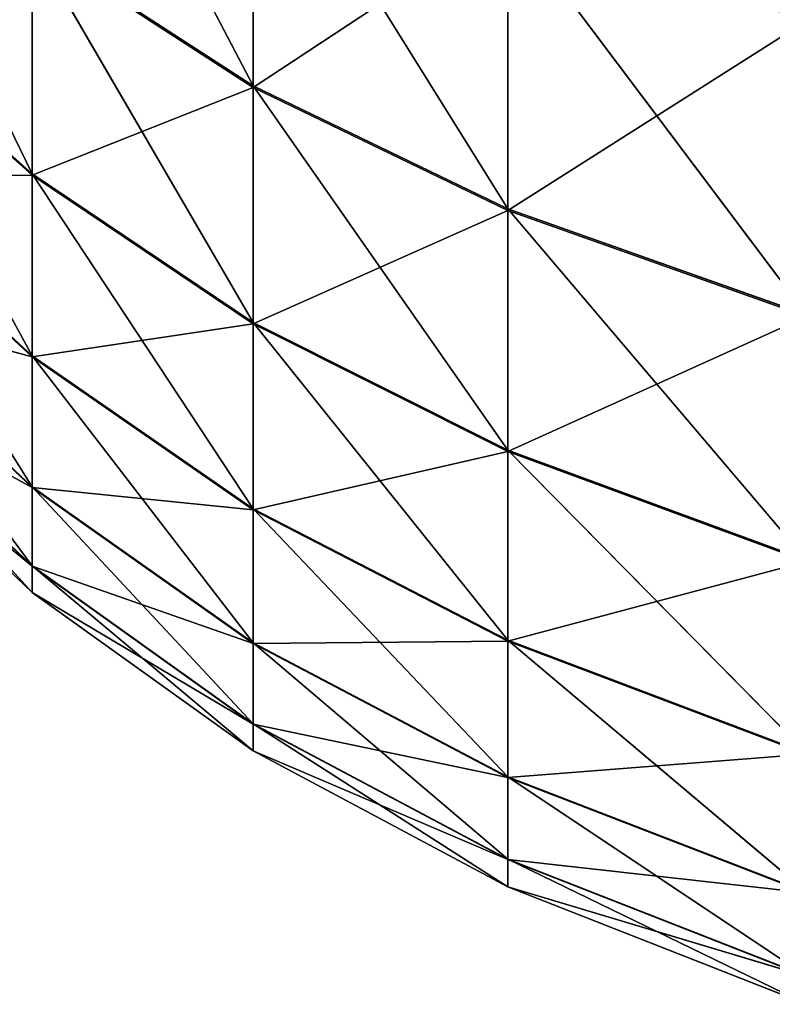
# Model space of a CAD drawing. Header units: centimetres. Extents: x 0.2 to 30.8, y 0 to 60.
# Tile 22 of 256: x 0.2098 to 0.2517, y 0.7038 to 0.7585. Entities that reach past the tile are written whole.
import ezdxf

# ---------------------------------------------------------------- set-up
doc = ezdxf.new("R2010")
doc.units = ezdxf.units.CM
doc.header["$LTSCALE"] = 2.54
doc.layers.get('0').update_dxf_attribs({"true_color": 0xff5454})

# ---------------------------------------------------------------- blocks, each defined once
blk = doc.blocks.new('Kosz na _mieci Derbin Large.STL')
at = {"color": 0}
for p, q in [((0.222812, 0.754847, 0.935871), (0.210534, 0.778292, 0.910377)), ((0.222812, 0.754847, 0.935871), (0.210534, 0.778292, 0.910377)), ((0.19975, 0.77213, 0.944066), (0.210534, 0.749947, 0.970158)), ((0.19975, 0.77213, 0.944066), (0.210534, 0.749947, 0.970158)), ((0.23697, 0.748017, 0.932633), (0.222812, 0.770707, 0.90592)), ((0.222812, 0.770707, 0.90592), (0.222812, 0.754847, 0.935871)), ((0.222812, 0.770707, 0.90592), (0.222812, 0.754847, 0.935871)), ((0.23697, 0.748017, 0.932633), (0.222812, 0.770707, 0.90592)), ((0.222812, 0.754756, 1.263937), (0.222812, 0.770599, 1.293896)), ((0.222812, 0.754756, 1.263937), (0.222812, 0.770599, 1.293896)), ((0.23697, 0.76408, 1.297722), (0.222812, 0.754756, 1.263937)), ((0.23697, 0.76408, 1.297722), (0.222812, 0.754756, 1.263937)), ((0.23697, 0.76419, 0.902091), (0.23697, 0.748017, 0.932633)), ((0.23697, 0.76419, 0.902091), (0.23697, 0.748017, 0.932633)), ((0.23697, 0.76419, 0.902091), (0.253557, 0.742127, 0.92984)), ((0.23697, 0.76419, 0.902091), (0.253557, 0.742127, 0.92984)), ((0.23697, 0.747924, 1.267171), (0.23697, 0.76408, 1.297722)), ((0.23697, 0.747924, 1.267171), (0.23697, 0.76408, 1.297722)), ((0.222812, 0.754847, 0.935871), (0.210534, 0.762796, 0.93964)), ((0.222812, 0.754847, 0.935871), (0.210534, 0.762796, 0.93964)), ((0.222812, 0.741696, 0.967106), (0.210534, 0.762796, 0.93964)), ((0.210534, 0.749947, 0.970158), (0.210534, 0.762796, 0.93964)), ((0.222812, 0.741696, 0.967106), (0.210534, 0.762796, 0.93964)), ((0.210534, 0.749947, 0.970158), (0.210534, 0.762796, 0.93964)), ((0.210534, 0.749875, 1.229647), (0.210534, 0.762707, 1.260172)), ((0.210534, 0.749875, 1.229647), (0.210534, 0.762707, 1.260172)), ((0.222812, 0.754756, 1.263937), (0.210534, 0.762707, 1.260172)), ((0.222812, 0.754756, 1.263937), (0.210534, 0.762707, 1.260172)), ((0.210534, 0.749947, 0.970158), (0.19975, 0.759636, 0.973742)), ((0.210534, 0.749947, 0.970158), (0.19975, 0.759636, 0.973742)), ((0.210534, 0.739845, 1.001692), (0.19975, 0.759636, 0.973742)), ((0.210534, 0.739845, 1.001692), (0.19975, 0.759636, 0.973742)), ((0.210534, 0.749875, 1.229647), (0.19975, 0.759566, 1.226069)), ((0.210534, 0.749875, 1.229647), (0.19975, 0.759566, 1.226069)), ((0.23697, 0.747924, 1.267171), (0.253557, 0.758459, 1.301021)), ((0.23697, 0.747924, 1.267171), (0.253557, 0.758459, 1.301021)), ((0.222812, 0.754756, 1.263937), (0.210534, 0.749875, 1.229647)), ((0.222812, 0.754756, 1.263937), (0.210534, 0.749875, 1.229647)), ((0.23697, 0.748017, 0.932633), (0.222812, 0.754847, 0.935871)), ((0.23697, 0.748017, 0.932633), (0.222812, 0.754847, 0.935871)), ((0.23697, 0.734606, 0.964484), (0.222812, 0.754847, 0.935871)), ((0.222812, 0.754847, 0.935871), (0.222812, 0.741696, 0.967106)), ((0.222812, 0.754847, 0.935871), (0.222812, 0.741696, 0.967106)), ((0.23697, 0.734606, 0.964484), (0.222812, 0.754847, 0.935871)), ((0.222812, 0.741622, 1.232694), (0.222812, 0.754756, 1.263937)), ((0.222812, 0.741622, 1.232694), (0.222812, 0.754756, 1.263937)), ((0.23697, 0.747924, 1.267171), (0.222812, 0.754756, 1.263937)), ((0.23697, 0.747924, 1.267171), (0.222812, 0.754756, 1.263937)), ((0.210534, 0.749875, 1.229647), (0.19975, 0.74976, 1.195399)), ((0.210534, 0.749875, 1.229647), (0.19975, 0.74976, 1.195399)), ((0.210534, 0.739845, 1.001692), (0.19975, 0.749813, 1.004406)), ((0.210534, 0.739845, 1.001692), (0.19975, 0.749813, 1.004406)), ((0.210534, 0.73257, 1.033996), (0.19975, 0.749813, 1.004406)), ((0.210534, 0.73257, 1.033996), (0.19975, 0.749813, 1.004406)), ((0.210534, 0.739791, 1.198107), (0.19975, 0.74976, 1.195399)), ((0.210534, 0.739791, 1.198107), (0.19975, 0.74976, 1.195399)), ((0.210534, 0.749947, 0.970158), (0.210534, 0.739845, 1.001692)), ((0.210534, 0.749947, 0.970158), (0.210534, 0.739845, 1.001692)), ((0.210534, 0.749947, 0.970158), (0.222812, 0.731357, 0.999382)), ((0.210534, 0.749947, 0.970158), (0.222812, 0.731357, 0.999382)), ((0.210534, 0.749947, 0.970158), (0.222812, 0.741696, 0.967106)), ((0.210534, 0.749947, 0.970158), (0.222812, 0.741696, 0.967106)), ((0.210534, 0.739791, 1.198107), (0.210534, 0.749875, 1.229647)), ((0.210534, 0.739791, 1.198107), (0.210534, 0.749875, 1.229647)), ((0.222812, 0.741622, 1.232694), (0.210534, 0.749875, 1.229647)), ((0.222812, 0.741622, 1.232694), (0.210534, 0.749875, 1.229647)), ((0.222812, 0.741622, 1.232694), (0.23697, 0.747924, 1.267171)), ((0.222812, 0.741622, 1.232694), (0.23697, 0.747924, 1.267171)), ((0.253557, 0.742127, 0.92984), (0.23697, 0.748017, 0.932633)), ((0.253557, 0.742127, 0.92984), (0.23697, 0.748017, 0.932633)), ((0.253557, 0.728493, 0.962223), (0.23697, 0.748017, 0.932633)), ((0.23697, 0.748017, 0.932633), (0.23697, 0.734606, 0.964484)), ((0.23697, 0.748017, 0.932633), (0.23697, 0.734606, 0.964484)), ((0.253557, 0.728493, 0.962223), (0.23697, 0.748017, 0.932633)), ((0.23697, 0.747924, 1.267171), (0.253557, 0.742033, 1.26996)), ((0.23697, 0.747924, 1.267171), (0.253557, 0.742033, 1.26996)), ((0.23697, 0.747924, 1.267171), (0.23697, 0.734531, 1.235312)), ((0.23697, 0.747924, 1.267171), (0.23697, 0.734531, 1.235312)), ((0.19975, 0.742738, 1.035818), (0.210534, 0.728178, 1.066816)), ((0.210534, 0.73257, 1.033996), (0.19975, 0.742738, 1.035818)), ((0.210534, 0.73257, 1.033996), (0.19975, 0.742738, 1.035818)), ((0.19975, 0.742738, 1.035818), (0.210534, 0.728178, 1.066816)), ((0.19975, 0.742703, 1.163983), (0.210534, 0.739791, 1.198107)), ((0.19975, 0.742703, 1.163983), (0.210534, 0.739791, 1.198107)), ((0.19975, 0.742703, 1.163983), (0.210534, 0.732533, 1.165799)), ((0.19975, 0.742703, 1.163983), (0.210534, 0.732533, 1.165799)), ((0.210534, 0.739791, 1.198107), (0.222812, 0.741622, 1.232694)), ((0.210534, 0.739791, 1.198107), (0.222812, 0.741622, 1.232694)), ((0.23697, 0.734606, 0.964484), (0.222812, 0.741696, 0.967106)), ((0.23697, 0.734606, 0.964484), (0.222812, 0.741696, 0.967106)), ((0.23697, 0.724063, 0.997397), (0.222812, 0.741696, 0.967106)), ((0.222812, 0.731357, 0.999382), (0.222812, 0.741696, 0.967106)), ((0.23697, 0.724063, 0.997397), (0.222812, 0.741696, 0.967106)), ((0.222812, 0.731357, 0.999382), (0.222812, 0.741696, 0.967106)), ((0.222812, 0.741622, 1.232694), (0.23697, 0.734531, 1.235312)), ((0.222812, 0.741622, 1.232694), (0.23697, 0.734531, 1.235312)), ((0.222812, 0.741622, 1.232694), (0.222812, 0.731301, 1.200413)), ((0.222812, 0.741622, 1.232694), (0.222812, 0.731301, 1.200413)), ((0.253557, 0.742033, 1.26996), (0.23697, 0.734531, 1.235312)), ((0.253557, 0.742033, 1.26996), (0.23697, 0.734531, 1.235312)), ((0.222812, 0.731357, 0.999382), (0.210534, 0.739845, 1.001692)), ((0.222812, 0.731357, 0.999382), (0.210534, 0.739845, 1.001692)), ((0.222812, 0.72391, 1.032445), (0.210534, 0.739845, 1.001692)), ((0.210534, 0.739845, 1.001692), (0.210534, 0.73257, 1.033996)), ((0.210534, 0.739845, 1.001692), (0.210534, 0.73257, 1.033996)), ((0.222812, 0.72391, 1.032445), (0.210534, 0.739845, 1.001692)), ((0.210534, 0.739791, 1.198107), (0.222812, 0.731301, 1.200413)), ((0.210534, 0.739791, 1.198107), (0.222812, 0.731301, 1.200413)), ((0.210534, 0.739791, 1.198107), (0.210534, 0.732533, 1.165799)), ((0.210534, 0.739791, 1.198107), (0.210534, 0.732533, 1.165799)), ((0.210534, 0.728178, 1.066816), (0.19975, 0.738468, 1.067732)), ((0.210534, 0.728178, 1.066816), (0.19975, 0.738468, 1.067732)), ((0.210534, 0.726704, 1.099896), (0.19975, 0.738468, 1.067732)), ((0.210534, 0.726704, 1.099896), (0.19975, 0.738468, 1.067732)), ((0.210534, 0.72816, 1.132977), (0.19975, 0.73845, 1.132067)), ((0.210534, 0.72816, 1.132977), (0.19975, 0.73845, 1.132067)), ((0.210534, 0.732533, 1.165799), (0.19975, 0.73845, 1.132067)), ((0.210534, 0.732533, 1.165799), (0.19975, 0.73845, 1.132067)), ((0.210534, 0.726704, 1.099896), (0.19975, 0.737035, 1.099899)), ((0.210534, 0.726704, 1.099896), (0.19975, 0.737035, 1.099899)), ((0.210534, 0.72816, 1.132977), (0.19975, 0.737035, 1.099899)), ((0.210534, 0.72816, 1.132977), (0.19975, 0.737035, 1.099899)), ((0.23697, 0.734531, 1.235312), (0.222812, 0.731301, 1.200413)), ((0.23697, 0.734531, 1.235312), (0.222812, 0.731301, 1.200413)), ((0.253557, 0.728493, 0.962223), (0.23697, 0.734606, 0.964484)), ((0.253557, 0.728493, 0.962223), (0.23697, 0.734606, 0.964484)), ((0.253557, 0.717774, 0.995685), (0.23697, 0.734606, 0.964484)), ((0.23697, 0.734606, 0.964484), (0.23697, 0.724063, 0.997397)), ((0.23697, 0.734606, 0.964484), (0.23697, 0.724063, 0.997397)), ((0.253557, 0.717774, 0.995685), (0.23697, 0.734606, 0.964484)), ((0.23697, 0.724006, 1.202394), (0.23697, 0.734531, 1.235312)), ((0.23697, 0.724006, 1.202394), (0.23697, 0.734531, 1.235312)), ((0.253557, 0.728417, 1.23757), (0.23697, 0.734531, 1.235312)), ((0.253557, 0.728417, 1.23757), (0.23697, 0.734531, 1.235312)), ((0.222812, 0.72391, 1.032445), (0.210534, 0.73257, 1.033996)), ((0.222812, 0.72391, 1.032445), (0.210534, 0.73257, 1.033996)), ((0.222812, 0.719415, 1.066036), (0.210534, 0.73257, 1.033996)), ((0.210534, 0.73257, 1.033996), (0.210534, 0.728178, 1.066816)), ((0.210534, 0.73257, 1.033996), (0.210534, 0.728178, 1.066816)), ((0.222812, 0.719415, 1.066036), (0.210534, 0.73257, 1.033996)), ((0.210534, 0.72816, 1.132977), (0.210534, 0.732533, 1.165799)), ((0.210534, 0.72816, 1.132977), (0.210534, 0.732533, 1.165799)), ((0.222812, 0.723873, 1.167346), (0.210534, 0.732533, 1.165799)), ((0.222812, 0.723873, 1.167346), (0.210534, 0.732533, 1.165799)), ((0.222812, 0.731301, 1.200413), (0.210534, 0.732533, 1.165799)), ((0.222812, 0.731301, 1.200413), (0.210534, 0.732533, 1.165799)), ((0.222812, 0.731357, 0.999382), (0.222812, 0.72391, 1.032445)), ((0.222812, 0.731357, 0.999382), (0.222812, 0.72391, 1.032445)), ((0.222812, 0.731357, 0.999382), (0.23697, 0.71647, 1.031112)), ((0.222812, 0.731357, 0.999382), (0.23697, 0.71647, 1.031112)), ((0.222812, 0.731357, 0.999382), (0.23697, 0.724063, 0.997397)), ((0.222812, 0.731357, 0.999382), (0.23697, 0.724063, 0.997397)), ((0.222812, 0.723873, 1.167346), (0.222812, 0.731301, 1.200413)), ((0.222812, 0.723873, 1.167346), (0.222812, 0.731301, 1.200413)), ((0.23697, 0.724006, 1.202394), (0.222812, 0.731301, 1.200413)), ((0.23697, 0.724006, 1.202394), (0.222812, 0.731301, 1.200413)), ((0.253557, 0.728417, 1.23757), (0.23697, 0.724006, 1.202394)), ((0.253557, 0.728417, 1.23757), (0.23697, 0.724006, 1.202394)), ((0.210534, 0.728178, 1.066816), (0.210534, 0.726704, 1.099896)), ((0.210534, 0.728178, 1.066816), (0.210534, 0.726704, 1.099896)), ((0.210534, 0.728178, 1.066816), (0.222812, 0.717907, 1.099894)), ((0.222812, 0.719415, 1.066036), (0.210534, 0.728178, 1.066816)), ((0.222812, 0.719415, 1.066036), (0.210534, 0.728178, 1.066816)), ((0.210534, 0.728178, 1.066816), (0.222812, 0.717907, 1.099894)), ((0.210534, 0.726704, 1.099896), (0.210534, 0.72816, 1.132977)), ((0.210534, 0.726704, 1.099896), (0.210534, 0.72816, 1.132977)), ((0.222812, 0.719397, 1.133752), (0.210534, 0.72816, 1.132977)), ((0.222812, 0.719397, 1.133752), (0.210534, 0.72816, 1.132977)), ((0.222812, 0.723873, 1.167346), (0.210534, 0.72816, 1.132977)), ((0.222812, 0.723873, 1.167346), (0.210534, 0.72816, 1.132977)), ((0.222812, 0.717907, 1.099894), (0.210534, 0.726704, 1.099896)), ((0.222812, 0.717907, 1.099894), (0.210534, 0.726704, 1.099896)), ((0.222812, 0.719397, 1.133752), (0.210534, 0.726704, 1.099896)), ((0.222812, 0.719397, 1.133752), (0.210534, 0.726704, 1.099896)), ((0.253557, 0.717774, 0.995685), (0.23697, 0.724063, 0.997397)), ((0.253557, 0.717774, 0.995685), (0.23697, 0.724063, 0.997397)), ((0.253557, 0.710054, 1.029962), (0.23697, 0.724063, 0.997397)), ((0.23697, 0.71647, 1.031112), (0.23697, 0.724063, 0.997397)), ((0.253557, 0.710054, 1.029962), (0.23697, 0.724063, 0.997397)), ((0.23697, 0.71647, 1.031112), (0.23697, 0.724063, 0.997397)), ((0.23697, 0.724006, 1.202394), (0.222812, 0.723873, 1.167346)), ((0.23697, 0.724006, 1.202394), (0.222812, 0.723873, 1.167346)), ((0.23697, 0.71647, 1.031112), (0.222812, 0.72391, 1.032445)), ((0.23697, 0.71647, 1.031112), (0.222812, 0.72391, 1.032445)), ((0.23697, 0.711887, 1.065366), (0.222812, 0.72391, 1.032445)), ((0.222812, 0.72391, 1.032445), (0.222812, 0.719415, 1.066036)), ((0.222812, 0.72391, 1.032445), (0.222812, 0.719415, 1.066036)), ((0.23697, 0.711887, 1.065366), (0.222812, 0.72391, 1.032445)), ((0.222812, 0.719397, 1.133752), (0.222812, 0.723873, 1.167346)), ((0.222812, 0.719397, 1.133752), (0.222812, 0.723873, 1.167346)), ((0.23697, 0.716432, 1.168675), (0.222812, 0.723873, 1.167346)), ((0.23697, 0.716432, 1.168675), (0.222812, 0.723873, 1.167346)), ((0.23697, 0.716432, 1.168675), (0.23697, 0.724006, 1.202394)), ((0.23697, 0.716432, 1.168675), (0.23697, 0.724006, 1.202394)), ((0.253557, 0.717716, 1.204103), (0.23697, 0.724006, 1.202394)), ((0.253557, 0.717716, 1.204103), (0.23697, 0.724006, 1.202394)), ((0.23697, 0.711887, 1.065366), (0.222812, 0.719415, 1.066036)), ((0.23697, 0.711887, 1.065366), (0.222812, 0.719415, 1.066036)), ((0.23697, 0.710348, 1.099892), (0.222812, 0.719415, 1.066036)), ((0.222812, 0.719415, 1.066036), (0.222812, 0.717907, 1.099894)), ((0.222812, 0.719415, 1.066036), (0.222812, 0.717907, 1.099894)), ((0.23697, 0.710348, 1.099892), (0.222812, 0.719415, 1.066036)), ((0.222812, 0.717907, 1.099894), (0.222812, 0.719397, 1.133752)), ((0.222812, 0.717907, 1.099894), (0.222812, 0.719397, 1.133752)), ((0.23697, 0.711867, 1.134418), (0.222812, 0.719397, 1.133752)), ((0.23697, 0.711867, 1.134418), (0.222812, 0.719397, 1.133752)), ((0.23697, 0.716432, 1.168675), (0.222812, 0.719397, 1.133752)), ((0.23697, 0.716432, 1.168675), (0.222812, 0.719397, 1.133752)), ((0.222812, 0.717907, 1.099894), (0.23697, 0.711867, 1.134418)), ((0.23697, 0.710348, 1.099892), (0.222812, 0.717907, 1.099894)), ((0.23697, 0.710348, 1.099892), (0.222812, 0.717907, 1.099894)), ((0.222812, 0.717907, 1.099894), (0.23697, 0.711867, 1.134418)), ((0.253557, 0.717716, 1.204103), (0.23697, 0.716432, 1.168675)), ((0.253557, 0.717716, 1.204103), (0.23697, 0.716432, 1.168675)), ((0.23697, 0.71647, 1.031112), (0.23697, 0.711887, 1.065366)), ((0.23697, 0.71647, 1.031112), (0.23697, 0.711887, 1.065366)), ((0.23697, 0.71647, 1.031112), (0.253557, 0.705394, 1.064788)), ((0.23697, 0.71647, 1.031112), (0.253557, 0.705394, 1.064788)), ((0.23697, 0.71647, 1.031112), (0.253557, 0.710054, 1.029962)), ((0.23697, 0.71647, 1.031112), (0.253557, 0.710054, 1.029962)), ((0.23697, 0.711867, 1.134418), (0.23697, 0.716432, 1.168675)), ((0.23697, 0.711867, 1.134418), (0.23697, 0.716432, 1.168675)), ((0.253557, 0.710015, 1.169821), (0.23697, 0.716432, 1.168675)), ((0.253557, 0.710015, 1.169821), (0.23697, 0.716432, 1.168675)), ((0.253557, 0.705394, 1.064788), (0.23697, 0.711887, 1.065366)), ((0.253557, 0.705394, 1.064788), (0.23697, 0.711887, 1.065366)), ((0.253557, 0.70383, 1.09989), (0.23697, 0.711887, 1.065366)), ((0.23697, 0.711887, 1.065366), (0.23697, 0.710348, 1.099892)), ((0.23697, 0.711887, 1.065366), (0.23697, 0.710348, 1.099892)), ((0.253557, 0.70383, 1.09989), (0.23697, 0.711887, 1.065366)), ((0.23697, 0.711867, 1.134418), (0.253557, 0.710015, 1.169821)), ((0.23697, 0.710348, 1.099892), (0.23697, 0.711867, 1.134418)), ((0.23697, 0.710348, 1.099892), (0.23697, 0.711867, 1.134418)), ((0.253557, 0.705375, 1.134992), (0.23697, 0.711867, 1.134418)), ((0.253557, 0.705375, 1.134992), (0.23697, 0.711867, 1.134418)), ((0.23697, 0.711867, 1.134418), (0.253557, 0.710015, 1.169821)), ((0.253557, 0.70383, 1.09989), (0.23697, 0.710348, 1.099892)), ((0.253557, 0.70383, 1.09989), (0.23697, 0.710348, 1.099892)), ((0.253557, 0.705375, 1.134992), (0.23697, 0.710348, 1.099892)), ((0.253557, 0.705375, 1.134992), (0.23697, 0.710348, 1.099892))]:
    blk.add_line(p, q, dxfattribs=at)
mesh = blk.add_polyface(dxfattribs=at)
corners = [(0.222812, 0.754847, 0.935871), (0.210534, 0.778292, 0.910377), (0.222812, 0.770707, 0.90592)]
mesh.append_faces([[corners[k] for k in face] for face in [(0, 1, 2)]], dxfattribs={"color": 0})
mesh = blk.add_polyface(dxfattribs=at)
corners = [(0.210534, 0.762796, 0.93964), (0.210534, 0.778292, 0.910377), (0.222812, 0.754847, 0.935871)]
mesh.append_faces([[corners[k] for k in face] for face in [(0, 1, 2)]], dxfattribs={"color": 0})
mesh = blk.add_polyface(dxfattribs=at)
corners = [(0.253557, 0.777566, 1.330508), (0.23697, 0.76408, 1.297722), (0.253557, 0.758459, 1.301021)]
mesh.append_faces([[corners[k] for k in face] for face in [(0, 1, 2)]], dxfattribs={"color": 0})
mesh = blk.add_polyface(dxfattribs=at)
corners = [(0.19975, 0.77213, 0.944066), (0.210534, 0.749947, 0.970158), (0.19975, 0.759636, 0.973742)]
mesh.append_faces([[corners[k] for k in face] for face in [(0, 1, 2)]], dxfattribs={"color": 0})
mesh = blk.add_polyface(dxfattribs=at)
corners = [(0.19975, 0.77213, 0.944066), (0.210534, 0.762796, 0.93964), (0.210534, 0.749947, 0.970158)]
mesh.append_faces([[corners[k] for k in face] for face in [(0, 1, 2)]], dxfattribs={"color": 0})
mesh = blk.add_polyface(dxfattribs=at)
corners = [(0.222812, 0.770599, 1.293896), (0.210534, 0.762707, 1.260172), (0.222812, 0.754756, 1.263937)]
mesh.append_faces([[corners[k] for k in face] for face in [(0, 1, 2)]], dxfattribs={"color": 0})
mesh = blk.add_polyface(dxfattribs=at)
corners = [(0.23697, 0.748017, 0.932633), (0.222812, 0.770707, 0.90592), (0.23697, 0.76419, 0.902091)]
mesh.append_faces([[corners[k] for k in face] for face in [(0, 1, 2)]], dxfattribs={"color": 0})
mesh = blk.add_polyface(dxfattribs=at)
corners = [(0.222812, 0.754847, 0.935871), (0.222812, 0.770707, 0.90592), (0.23697, 0.748017, 0.932633)]
mesh.append_faces([[corners[k] for k in face] for face in [(0, 1, 2)]], dxfattribs={"color": 0})
mesh = blk.add_polyface(dxfattribs=at)
corners = [(0.23697, 0.76408, 1.297722), (0.222812, 0.770599, 1.293896), (0.222812, 0.754756, 1.263937)]
mesh.append_faces([[corners[k] for k in face] for face in [(0, 1, 2)]], dxfattribs={"color": 0})
mesh = blk.add_polyface(dxfattribs=at)
corners = [(0.23697, 0.76408, 1.297722), (0.222812, 0.754756, 1.263937), (0.23697, 0.747924, 1.267171)]
mesh.append_faces([[corners[k] for k in face] for face in [(0, 1, 2)]], dxfattribs={"color": 0})
mesh = blk.add_polyface(dxfattribs=at)
corners = [(0.23697, 0.748017, 0.932633), (0.23697, 0.76419, 0.902091), (0.253557, 0.742127, 0.92984)]
mesh.append_faces([[corners[k] for k in face] for face in [(0, 1, 2)]], dxfattribs={"color": 0})
mesh = blk.add_polyface(dxfattribs=at)
corners = [(0.253557, 0.742127, 0.92984), (0.23697, 0.76419, 0.902091), (0.253557, 0.758571, 0.898789)]
mesh.append_faces([[corners[k] for k in face] for face in [(0, 1, 2)]], dxfattribs={"color": 0})
mesh = blk.add_polyface(dxfattribs=at)
corners = [(0.253557, 0.758459, 1.301021), (0.23697, 0.76408, 1.297722), (0.23697, 0.747924, 1.267171)]
mesh.append_faces([[corners[k] for k in face] for face in [(0, 1, 2)]], dxfattribs={"color": 0})
mesh = blk.add_polyface(dxfattribs=at)
corners = [(0.210534, 0.762707, 1.260172), (0.19975, 0.759566, 1.226069), (0.210534, 0.749875, 1.229647)]
mesh.append_faces([[corners[k] for k in face] for face in [(0, 1, 2)]], dxfattribs={"color": 0})
mesh = blk.add_polyface(dxfattribs=at)
corners = [(0.222812, 0.741696, 0.967106), (0.210534, 0.762796, 0.93964), (0.222812, 0.754847, 0.935871)]
mesh.append_faces([[corners[k] for k in face] for face in [(0, 1, 2)]], dxfattribs={"color": 0})
mesh = blk.add_polyface(dxfattribs=at)
corners = [(0.210534, 0.749947, 0.970158), (0.210534, 0.762796, 0.93964), (0.222812, 0.741696, 0.967106)]
mesh.append_faces([[corners[k] for k in face] for face in [(0, 1, 2)]], dxfattribs={"color": 0})
mesh = blk.add_polyface(dxfattribs=at)
corners = [(0.222812, 0.754756, 1.263937), (0.210534, 0.762707, 1.260172), (0.210534, 0.749875, 1.229647)]
mesh.append_faces([[corners[k] for k in face] for face in [(0, 1, 2)]], dxfattribs={"color": 0})
mesh = blk.add_polyface(dxfattribs=at)
corners = [(0.19975, 0.759636, 0.973742), (0.210534, 0.749947, 0.970158), (0.210534, 0.739845, 1.001692)]
mesh.append_faces([[corners[k] for k in face] for face in [(0, 1, 2)]], dxfattribs={"color": 0})
mesh = blk.add_polyface(dxfattribs=at)
corners = [(0.19975, 0.759636, 0.973742), (0.210534, 0.739845, 1.001692), (0.19975, 0.749813, 1.004406)]
mesh.append_faces([[corners[k] for k in face] for face in [(0, 1, 2)]], dxfattribs={"color": 0})
mesh = blk.add_polyface(dxfattribs=at)
corners = [(0.19975, 0.759566, 1.226069), (0.19975, 0.74976, 1.195399), (0.210534, 0.749875, 1.229647)]
mesh.append_faces([[corners[k] for k in face] for face in [(0, 1, 2)]], dxfattribs={"color": 0})
mesh = blk.add_polyface(dxfattribs=at)
corners = [(0.253557, 0.758459, 1.301021), (0.23697, 0.747924, 1.267171), (0.253557, 0.742033, 1.26996)]
mesh.append_faces([[corners[k] for k in face] for face in [(0, 1, 2)]], dxfattribs={"color": 0})
mesh = blk.add_polyface(dxfattribs=at)
corners = [(0.222812, 0.754756, 1.263937), (0.210534, 0.749875, 1.229647), (0.222812, 0.741622, 1.232694)]
mesh.append_faces([[corners[k] for k in face] for face in [(0, 1, 2)]], dxfattribs={"color": 0})
mesh = blk.add_polyface(dxfattribs=at)
corners = [(0.23697, 0.734606, 0.964484), (0.222812, 0.754847, 0.935871), (0.23697, 0.748017, 0.932633)]
mesh.append_faces([[corners[k] for k in face] for face in [(0, 1, 2)]], dxfattribs={"color": 0})
mesh = blk.add_polyface(dxfattribs=at)
corners = [(0.222812, 0.741696, 0.967106), (0.222812, 0.754847, 0.935871), (0.23697, 0.734606, 0.964484)]
mesh.append_faces([[corners[k] for k in face] for face in [(0, 1, 2)]], dxfattribs={"color": 0})
mesh = blk.add_polyface(dxfattribs=at)
corners = [(0.23697, 0.747924, 1.267171), (0.222812, 0.754756, 1.263937), (0.222812, 0.741622, 1.232694)]
mesh.append_faces([[corners[k] for k in face] for face in [(0, 1, 2)]], dxfattribs={"color": 0})
mesh = blk.add_polyface(dxfattribs=at)
corners = [(0.210534, 0.749875, 1.229647), (0.19975, 0.74976, 1.195399), (0.210534, 0.739791, 1.198107)]
mesh.append_faces([[corners[k] for k in face] for face in [(0, 1, 2)]], dxfattribs={"color": 0})
mesh = blk.add_polyface(dxfattribs=at)
corners = [(0.210534, 0.73257, 1.033996), (0.19975, 0.749813, 1.004406), (0.210534, 0.739845, 1.001692)]
mesh.append_faces([[corners[k] for k in face] for face in [(0, 1, 2)]], dxfattribs={"color": 0})
mesh = blk.add_polyface(dxfattribs=at)
corners = [(0.19975, 0.742738, 1.035818), (0.19975, 0.749813, 1.004406), (0.210534, 0.73257, 1.033996)]
mesh.append_faces([[corners[k] for k in face] for face in [(0, 1, 2)]], dxfattribs={"color": 0})
mesh = blk.add_polyface(dxfattribs=at)
corners = [(0.210534, 0.739791, 1.198107), (0.19975, 0.74976, 1.195399), (0.19975, 0.742703, 1.163983)]
mesh.append_faces([[corners[k] for k in face] for face in [(0, 1, 2)]], dxfattribs={"color": 0})
mesh = blk.add_polyface(dxfattribs=at)
corners = [(0.210534, 0.739845, 1.001692), (0.210534, 0.749947, 0.970158), (0.222812, 0.731357, 0.999382)]
mesh.append_faces([[corners[k] for k in face] for face in [(0, 1, 2)]], dxfattribs={"color": 0})
mesh = blk.add_polyface(dxfattribs=at)
corners = [(0.222812, 0.731357, 0.999382), (0.210534, 0.749947, 0.970158), (0.222812, 0.741696, 0.967106)]
mesh.append_faces([[corners[k] for k in face] for face in [(0, 1, 2)]], dxfattribs={"color": 0})
mesh = blk.add_polyface(dxfattribs=at)
corners = [(0.222812, 0.741622, 1.232694), (0.210534, 0.749875, 1.229647), (0.210534, 0.739791, 1.198107)]
mesh.append_faces([[corners[k] for k in face] for face in [(0, 1, 2)]], dxfattribs={"color": 0})
mesh = blk.add_polyface(dxfattribs=at)
corners = [(0.23697, 0.747924, 1.267171), (0.222812, 0.741622, 1.232694), (0.23697, 0.734531, 1.235312)]
mesh.append_faces([[corners[k] for k in face] for face in [(0, 1, 2)]], dxfattribs={"color": 0})
mesh = blk.add_polyface(dxfattribs=at)
corners = [(0.253557, 0.728493, 0.962223), (0.23697, 0.748017, 0.932633), (0.253557, 0.742127, 0.92984)]
mesh.append_faces([[corners[k] for k in face] for face in [(0, 1, 2)]], dxfattribs={"color": 0})
mesh = blk.add_polyface(dxfattribs=at)
corners = [(0.23697, 0.734606, 0.964484), (0.23697, 0.748017, 0.932633), (0.253557, 0.728493, 0.962223)]
mesh.append_faces([[corners[k] for k in face] for face in [(0, 1, 2)]], dxfattribs={"color": 0})
mesh = blk.add_polyface(dxfattribs=at)
corners = [(0.253557, 0.742033, 1.26996), (0.23697, 0.747924, 1.267171), (0.23697, 0.734531, 1.235312)]
mesh.append_faces([[corners[k] for k in face] for face in [(0, 1, 2)]], dxfattribs={"color": 0})
mesh = blk.add_polyface(dxfattribs=at)
corners = [(0.19975, 0.738468, 1.067732), (0.19975, 0.742738, 1.035818), (0.210534, 0.728178, 1.066816)]
mesh.append_faces([[corners[k] for k in face] for face in [(0, 1, 2)]], dxfattribs={"color": 0})
mesh = blk.add_polyface(dxfattribs=at)
corners = [(0.210534, 0.728178, 1.066816), (0.19975, 0.742738, 1.035818), (0.210534, 0.73257, 1.033996)]
mesh.append_faces([[corners[k] for k in face] for face in [(0, 1, 2)]], dxfattribs={"color": 0})
mesh = blk.add_polyface(dxfattribs=at)
corners = [(0.210534, 0.739791, 1.198107), (0.19975, 0.742703, 1.163983), (0.210534, 0.732533, 1.165799)]
mesh.append_faces([[corners[k] for k in face] for face in [(0, 1, 2)]], dxfattribs={"color": 0})
mesh = blk.add_polyface(dxfattribs=at)
corners = [(0.210534, 0.732533, 1.165799), (0.19975, 0.742703, 1.163983), (0.19975, 0.73845, 1.132067)]
mesh.append_faces([[corners[k] for k in face] for face in [(0, 1, 2)]], dxfattribs={"color": 0})
mesh = blk.add_polyface(dxfattribs=at)
corners = [(0.222812, 0.741622, 1.232694), (0.210534, 0.739791, 1.198107), (0.222812, 0.731301, 1.200413)]
mesh.append_faces([[corners[k] for k in face] for face in [(0, 1, 2)]], dxfattribs={"color": 0})
mesh = blk.add_polyface(dxfattribs=at)
corners = [(0.23697, 0.724063, 0.997397), (0.222812, 0.741696, 0.967106), (0.23697, 0.734606, 0.964484)]
mesh.append_faces([[corners[k] for k in face] for face in [(0, 1, 2)]], dxfattribs={"color": 0})
mesh = blk.add_polyface(dxfattribs=at)
corners = [(0.222812, 0.731357, 0.999382), (0.222812, 0.741696, 0.967106), (0.23697, 0.724063, 0.997397)]
mesh.append_faces([[corners[k] for k in face] for face in [(0, 1, 2)]], dxfattribs={"color": 0})
mesh = blk.add_polyface(dxfattribs=at)
corners = [(0.23697, 0.734531, 1.235312), (0.222812, 0.741622, 1.232694), (0.222812, 0.731301, 1.200413)]
mesh.append_faces([[corners[k] for k in face] for face in [(0, 1, 2)]], dxfattribs={"color": 0})
mesh = blk.add_polyface(dxfattribs=at)
corners = [(0.253557, 0.742033, 1.26996), (0.23697, 0.734531, 1.235312), (0.253557, 0.728417, 1.23757)]
mesh.append_faces([[corners[k] for k in face] for face in [(0, 1, 2)]], dxfattribs={"color": 0})
mesh = blk.add_polyface(dxfattribs=at)
corners = [(0.222812, 0.72391, 1.032445), (0.210534, 0.739845, 1.001692), (0.222812, 0.731357, 0.999382)]
mesh.append_faces([[corners[k] for k in face] for face in [(0, 1, 2)]], dxfattribs={"color": 0})
mesh = blk.add_polyface(dxfattribs=at)
corners = [(0.210534, 0.73257, 1.033996), (0.210534, 0.739845, 1.001692), (0.222812, 0.72391, 1.032445)]
mesh.append_faces([[corners[k] for k in face] for face in [(0, 1, 2)]], dxfattribs={"color": 0})
mesh = blk.add_polyface(dxfattribs=at)
corners = [(0.222812, 0.731301, 1.200413), (0.210534, 0.739791, 1.198107), (0.210534, 0.732533, 1.165799)]
mesh.append_faces([[corners[k] for k in face] for face in [(0, 1, 2)]], dxfattribs={"color": 0})
mesh = blk.add_polyface(dxfattribs=at)
corners = [(0.210534, 0.726704, 1.099896), (0.19975, 0.738468, 1.067732), (0.210534, 0.728178, 1.066816)]
mesh.append_faces([[corners[k] for k in face] for face in [(0, 1, 2)]], dxfattribs={"color": 0})
mesh = blk.add_polyface(dxfattribs=at)
corners = [(0.19975, 0.737035, 1.099899), (0.19975, 0.738468, 1.067732), (0.210534, 0.726704, 1.099896)]
mesh.append_faces([[corners[k] for k in face] for face in [(0, 1, 2)]], dxfattribs={"color": 0})
mesh = blk.add_polyface(dxfattribs=at)
corners = [(0.210534, 0.72816, 1.132977), (0.19975, 0.73845, 1.132067), (0.19975, 0.737035, 1.099899)]
mesh.append_faces([[corners[k] for k in face] for face in [(0, 1, 2)]], dxfattribs={"color": 0})
mesh = blk.add_polyface(dxfattribs=at)
corners = [(0.210534, 0.732533, 1.165799), (0.19975, 0.73845, 1.132067), (0.210534, 0.72816, 1.132977)]
mesh.append_faces([[corners[k] for k in face] for face in [(0, 1, 2)]], dxfattribs={"color": 0})
mesh = blk.add_polyface(dxfattribs=at)
corners = [(0.210534, 0.72816, 1.132977), (0.19975, 0.737035, 1.099899), (0.210534, 0.726704, 1.099896)]
mesh.append_faces([[corners[k] for k in face] for face in [(0, 1, 2)]], dxfattribs={"color": 0})
mesh = blk.add_polyface(dxfattribs=at)
corners = [(0.23697, 0.734531, 1.235312), (0.222812, 0.731301, 1.200413), (0.23697, 0.724006, 1.202394)]
mesh.append_faces([[corners[k] for k in face] for face in [(0, 1, 2)]], dxfattribs={"color": 0})
mesh = blk.add_polyface(dxfattribs=at)
corners = [(0.253557, 0.717774, 0.995685), (0.23697, 0.734606, 0.964484), (0.253557, 0.728493, 0.962223)]
mesh.append_faces([[corners[k] for k in face] for face in [(0, 1, 2)]], dxfattribs={"color": 0})
mesh = blk.add_polyface(dxfattribs=at)
corners = [(0.23697, 0.724063, 0.997397), (0.23697, 0.734606, 0.964484), (0.253557, 0.717774, 0.995685)]
mesh.append_faces([[corners[k] for k in face] for face in [(0, 1, 2)]], dxfattribs={"color": 0})
mesh = blk.add_polyface(dxfattribs=at)
corners = [(0.253557, 0.728417, 1.23757), (0.23697, 0.734531, 1.235312), (0.23697, 0.724006, 1.202394)]
mesh.append_faces([[corners[k] for k in face] for face in [(0, 1, 2)]], dxfattribs={"color": 0})
mesh = blk.add_polyface(dxfattribs=at)
corners = [(0.222812, 0.719415, 1.066036), (0.210534, 0.73257, 1.033996), (0.222812, 0.72391, 1.032445)]
mesh.append_faces([[corners[k] for k in face] for face in [(0, 1, 2)]], dxfattribs={"color": 0})
mesh = blk.add_polyface(dxfattribs=at)
corners = [(0.210534, 0.728178, 1.066816), (0.210534, 0.73257, 1.033996), (0.222812, 0.719415, 1.066036)]
mesh.append_faces([[corners[k] for k in face] for face in [(0, 1, 2)]], dxfattribs={"color": 0})
mesh = blk.add_polyface(dxfattribs=at)
corners = [(0.222812, 0.723873, 1.167346), (0.210534, 0.732533, 1.165799), (0.210534, 0.72816, 1.132977)]
mesh.append_faces([[corners[k] for k in face] for face in [(0, 1, 2)]], dxfattribs={"color": 0})
mesh = blk.add_polyface(dxfattribs=at)
corners = [(0.222812, 0.731301, 1.200413), (0.210534, 0.732533, 1.165799), (0.222812, 0.723873, 1.167346)]
mesh.append_faces([[corners[k] for k in face] for face in [(0, 1, 2)]], dxfattribs={"color": 0})
mesh = blk.add_polyface(dxfattribs=at)
corners = [(0.222812, 0.72391, 1.032445), (0.222812, 0.731357, 0.999382), (0.23697, 0.71647, 1.031112)]
mesh.append_faces([[corners[k] for k in face] for face in [(0, 1, 2)]], dxfattribs={"color": 0})
mesh = blk.add_polyface(dxfattribs=at)
corners = [(0.23697, 0.71647, 1.031112), (0.222812, 0.731357, 0.999382), (0.23697, 0.724063, 0.997397)]
mesh.append_faces([[corners[k] for k in face] for face in [(0, 1, 2)]], dxfattribs={"color": 0})
mesh = blk.add_polyface(dxfattribs=at)
corners = [(0.23697, 0.724006, 1.202394), (0.222812, 0.731301, 1.200413), (0.222812, 0.723873, 1.167346)]
mesh.append_faces([[corners[k] for k in face] for face in [(0, 1, 2)]], dxfattribs={"color": 0})
mesh = blk.add_polyface(dxfattribs=at)
corners = [(0.253557, 0.728417, 1.23757), (0.23697, 0.724006, 1.202394), (0.253557, 0.717716, 1.204103)]
mesh.append_faces([[corners[k] for k in face] for face in [(0, 1, 2)]], dxfattribs={"color": 0})
mesh = blk.add_polyface(dxfattribs=at)
corners = [(0.210534, 0.726704, 1.099896), (0.210534, 0.728178, 1.066816), (0.222812, 0.717907, 1.099894)]
mesh.append_faces([[corners[k] for k in face] for face in [(0, 1, 2)]], dxfattribs={"color": 0})
mesh = blk.add_polyface(dxfattribs=at)
corners = [(0.222812, 0.717907, 1.099894), (0.210534, 0.728178, 1.066816), (0.222812, 0.719415, 1.066036)]
mesh.append_faces([[corners[k] for k in face] for face in [(0, 1, 2)]], dxfattribs={"color": 0})
mesh = blk.add_polyface(dxfattribs=at)
corners = [(0.222812, 0.719397, 1.133752), (0.210534, 0.72816, 1.132977), (0.210534, 0.726704, 1.099896)]
mesh.append_faces([[corners[k] for k in face] for face in [(0, 1, 2)]], dxfattribs={"color": 0})
mesh = blk.add_polyface(dxfattribs=at)
corners = [(0.222812, 0.723873, 1.167346), (0.210534, 0.72816, 1.132977), (0.222812, 0.719397, 1.133752)]
mesh.append_faces([[corners[k] for k in face] for face in [(0, 1, 2)]], dxfattribs={"color": 0})
mesh = blk.add_polyface(dxfattribs=at)
corners = [(0.222812, 0.719397, 1.133752), (0.210534, 0.726704, 1.099896), (0.222812, 0.717907, 1.099894)]
mesh.append_faces([[corners[k] for k in face] for face in [(0, 1, 2)]], dxfattribs={"color": 0})
mesh = blk.add_polyface(dxfattribs=at)
corners = [(0.253557, 0.710054, 1.029962), (0.23697, 0.724063, 0.997397), (0.253557, 0.717774, 0.995685)]
mesh.append_faces([[corners[k] for k in face] for face in [(0, 1, 2)]], dxfattribs={"color": 0})
mesh = blk.add_polyface(dxfattribs=at)
corners = [(0.23697, 0.71647, 1.031112), (0.23697, 0.724063, 0.997397), (0.253557, 0.710054, 1.029962)]
mesh.append_faces([[corners[k] for k in face] for face in [(0, 1, 2)]], dxfattribs={"color": 0})
mesh = blk.add_polyface(dxfattribs=at)
corners = [(0.23697, 0.724006, 1.202394), (0.222812, 0.723873, 1.167346), (0.23697, 0.716432, 1.168675)]
mesh.append_faces([[corners[k] for k in face] for face in [(0, 1, 2)]], dxfattribs={"color": 0})
mesh = blk.add_polyface(dxfattribs=at)
corners = [(0.23697, 0.711887, 1.065366), (0.222812, 0.72391, 1.032445), (0.23697, 0.71647, 1.031112)]
mesh.append_faces([[corners[k] for k in face] for face in [(0, 1, 2)]], dxfattribs={"color": 0})
mesh = blk.add_polyface(dxfattribs=at)
corners = [(0.222812, 0.719415, 1.066036), (0.222812, 0.72391, 1.032445), (0.23697, 0.711887, 1.065366)]
mesh.append_faces([[corners[k] for k in face] for face in [(0, 1, 2)]], dxfattribs={"color": 0})
mesh = blk.add_polyface(dxfattribs=at)
corners = [(0.23697, 0.716432, 1.168675), (0.222812, 0.723873, 1.167346), (0.222812, 0.719397, 1.133752)]
mesh.append_faces([[corners[k] for k in face] for face in [(0, 1, 2)]], dxfattribs={"color": 0})
mesh = blk.add_polyface(dxfattribs=at)
corners = [(0.253557, 0.717716, 1.204103), (0.23697, 0.724006, 1.202394), (0.23697, 0.716432, 1.168675)]
mesh.append_faces([[corners[k] for k in face] for face in [(0, 1, 2)]], dxfattribs={"color": 0})
mesh = blk.add_polyface(dxfattribs=at)
corners = [(0.23697, 0.710348, 1.099892), (0.222812, 0.719415, 1.066036), (0.23697, 0.711887, 1.065366)]
mesh.append_faces([[corners[k] for k in face] for face in [(0, 1, 2)]], dxfattribs={"color": 0})
mesh = blk.add_polyface(dxfattribs=at)
corners = [(0.222812, 0.717907, 1.099894), (0.222812, 0.719415, 1.066036), (0.23697, 0.710348, 1.099892)]
mesh.append_faces([[corners[k] for k in face] for face in [(0, 1, 2)]], dxfattribs={"color": 0})
mesh = blk.add_polyface(dxfattribs=at)
corners = [(0.23697, 0.711867, 1.134418), (0.222812, 0.719397, 1.133752), (0.222812, 0.717907, 1.099894)]
mesh.append_faces([[corners[k] for k in face] for face in [(0, 1, 2)]], dxfattribs={"color": 0})
mesh = blk.add_polyface(dxfattribs=at)
corners = [(0.23697, 0.716432, 1.168675), (0.222812, 0.719397, 1.133752), (0.23697, 0.711867, 1.134418)]
mesh.append_faces([[corners[k] for k in face] for face in [(0, 1, 2)]], dxfattribs={"color": 0})
mesh = blk.add_polyface(dxfattribs=at)
corners = [(0.23697, 0.711867, 1.134418), (0.222812, 0.717907, 1.099894), (0.23697, 0.710348, 1.099892)]
mesh.append_faces([[corners[k] for k in face] for face in [(0, 1, 2)]], dxfattribs={"color": 0})
mesh = blk.add_polyface(dxfattribs=at)
corners = [(0.253557, 0.717716, 1.204103), (0.23697, 0.716432, 1.168675), (0.253557, 0.710015, 1.169821)]
mesh.append_faces([[corners[k] for k in face] for face in [(0, 1, 2)]], dxfattribs={"color": 0})
mesh = blk.add_polyface(dxfattribs=at)
corners = [(0.23697, 0.711887, 1.065366), (0.23697, 0.71647, 1.031112), (0.253557, 0.705394, 1.064788)]
mesh.append_faces([[corners[k] for k in face] for face in [(0, 1, 2)]], dxfattribs={"color": 0})
mesh = blk.add_polyface(dxfattribs=at)
corners = [(0.253557, 0.705394, 1.064788), (0.23697, 0.71647, 1.031112), (0.253557, 0.710054, 1.029962)]
mesh.append_faces([[corners[k] for k in face] for face in [(0, 1, 2)]], dxfattribs={"color": 0})
mesh = blk.add_polyface(dxfattribs=at)
corners = [(0.253557, 0.710015, 1.169821), (0.23697, 0.716432, 1.168675), (0.23697, 0.711867, 1.134418)]
mesh.append_faces([[corners[k] for k in face] for face in [(0, 1, 2)]], dxfattribs={"color": 0})
mesh = blk.add_polyface(dxfattribs=at)
corners = [(0.253557, 0.70383, 1.09989), (0.23697, 0.711887, 1.065366), (0.253557, 0.705394, 1.064788)]
mesh.append_faces([[corners[k] for k in face] for face in [(0, 1, 2)]], dxfattribs={"color": 0})
mesh = blk.add_polyface(dxfattribs=at)
corners = [(0.23697, 0.710348, 1.099892), (0.23697, 0.711887, 1.065366), (0.253557, 0.70383, 1.09989)]
mesh.append_faces([[corners[k] for k in face] for face in [(0, 1, 2)]], dxfattribs={"color": 0})
mesh = blk.add_polyface(dxfattribs=at)
corners = [(0.253557, 0.705375, 1.134992), (0.23697, 0.711867, 1.134418), (0.23697, 0.710348, 1.099892)]
mesh.append_faces([[corners[k] for k in face] for face in [(0, 1, 2)]], dxfattribs={"color": 0})
mesh = blk.add_polyface(dxfattribs=at)
corners = [(0.253557, 0.710015, 1.169821), (0.23697, 0.711867, 1.134418), (0.253557, 0.705375, 1.134992)]
mesh.append_faces([[corners[k] for k in face] for face in [(0, 1, 2)]], dxfattribs={"color": 0})
mesh = blk.add_polyface(dxfattribs=at)
corners = [(0.253557, 0.705375, 1.134992), (0.23697, 0.710348, 1.099892), (0.253557, 0.70383, 1.09989)]
mesh.append_faces([[corners[k] for k in face] for face in [(0, 1, 2)]], dxfattribs={"color": 0})

msp = doc.modelspace()

# ---------------------------------------------------------------- block references
at = {"color": 0}
msp.add_blockref('Kosz na _mieci Derbin Large.STL', (0, 0), dxfattribs=at)

doc.saveas('drawing.dxf')
